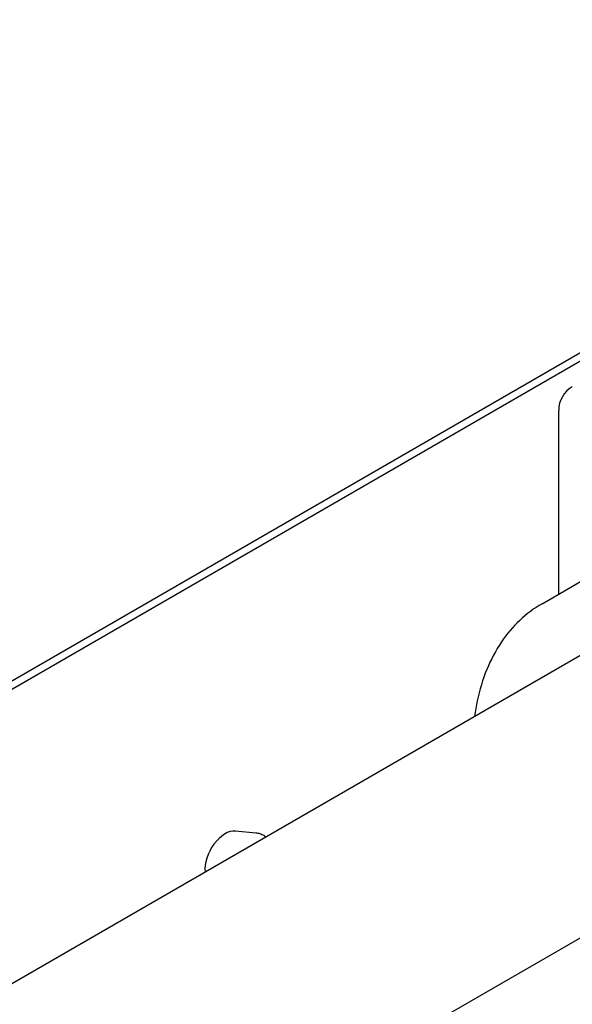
# Model space of a CAD drawing. Header units: inches. Extents: x 17 to 189, y 68 to 193.
# Tile 32 of 43: x 99 to 109, y 155 to 173. Entities that reach past the tile are written whole.
import ezdxf

# ---------------------------------------------------------------- set-up
doc = ezdxf.new("R2010")
doc.units = ezdxf.units.IN
doc.header["$LTSCALE"] = 10.666667
doc.header["$MEASUREMENT"] = 0
doc.layers.get('0').update_dxf_attribs({"lineweight": 25})

msp = doc.modelspace()

# ---------------------------------------------------------------- linework, layer by layer
for p, q in [((96.861, 159.98), (119.842, 173.248)), ((96.861, 159.826), (119.975, 173.171)), ((108.847, 162.688), (108.847, 166.064)), ((108.54, 162.51), (109.766, 163.218)), ((99.438, 150.707), (120.234, 162.713)), ((96.815, 154.388), (110.537, 162.311)), ((102.9, 158.331), (103.278, 158.298)), ((103.46, 158.225), (103.453, 158.231))]:
    msp.add_line(p, q)
msp.add_arc((109.347, 166.064), 0.5, 120, 180)
msp.add_ellipse((102.713, 157.849), major_axis=(0.264, 0.458), ratio=0.57735, start_param=0.262183, end_param=2.485133)
for points, knots in [([(108.54, 162.51), (108.244, 162.339), (107.991, 162.098), (107.582, 161.495), (107.435, 161.126), (107.329, 160.631), (107.312, 160.537), (107.299, 160.441)], [2.3561945, 2.3561945, 2.3561945, 2.3561945, 2.6291923, 2.6291923, 2.9247279, 2.9247279, 2.9926366, 2.9926366, 2.9926366, 2.9926366]), ([(103.278, 158.298), (103.29, 158.296), (103.303, 158.295), (103.327, 158.29), (103.34, 158.287), (103.364, 158.279), (103.376, 158.275), (103.399, 158.264), (103.41, 158.259), (103.432, 158.246), (103.442, 158.239), (103.453, 158.231)], [5.2356046, 5.2356046, 5.2356046, 5.2356046, 5.3026323, 5.3026323, 5.36966, 5.36966, 5.4366878, 5.4366878, 5.5037155, 5.5037155, 5.5707432, 5.5707432, 5.5707432, 5.5707432])]:
    msp.add_open_spline(points, degree=3, knots=knots)

doc.saveas('drawing.dxf')
